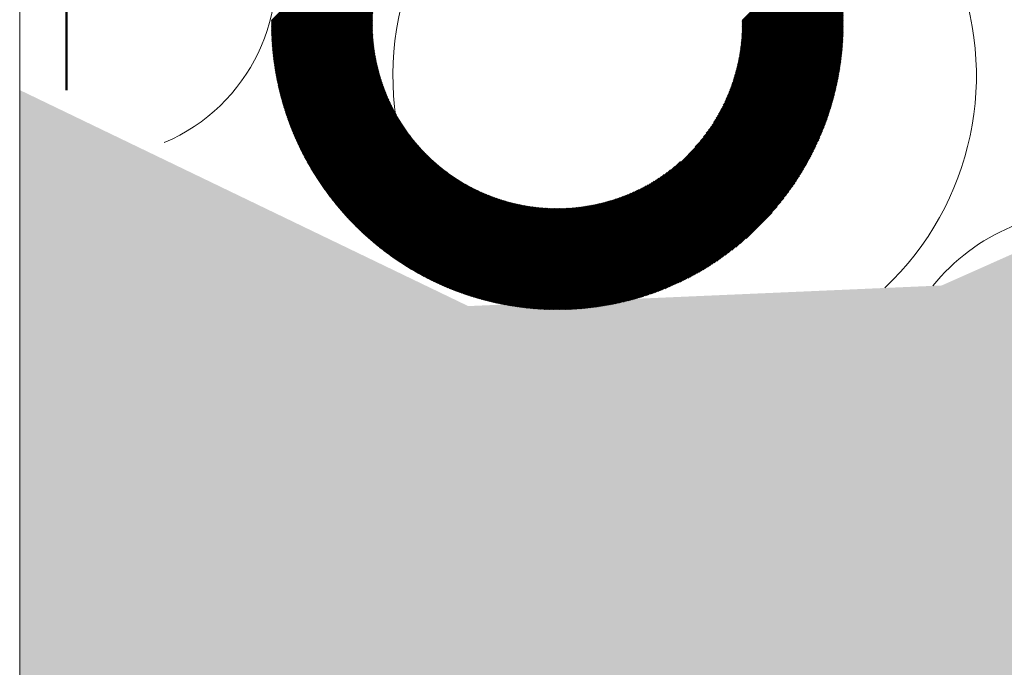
# Model space of a CAD drawing. Extents: x -25320 to 294860, y -9059 to 10983.
# Tile 36 of 58: x 12633 to 12840, y -723 to -588. Entities that reach past the tile are written whole.
import ezdxf

# ---------------------------------------------------------------- set-up
doc = ezdxf.new("R2010")
doc.units = 0
doc.header["$MEASUREMENT"] = 0
doc.linetypes.add('Tirets', pattern=[229.305464, 141.111124, -88.19434])
doc.layers.add('COUPE', color=7, linetype='Continuous', lineweight=0)

msp = doc.modelspace()

# ---------------------------------------------------------------- hatches: boundary and pattern name
at = {"layer": 'COUPE', "linetype": 'Continuous', "lineweight": 15}
msp.add_hatch(color=256, dxfattribs=at).paths.add_polyline_path([(12632.92, -602.26), (12632.92, -962.86), (12765.9, -915.32), (12856.59, -733.94), (12865.23, -625.97), (12826.36, -643.25), (12727.03, -647.57)], flags=0)

# ---------------------------------------------------------------- linework, layer by layer
at = {"layer": 'COUPE', "linetype": 'Continuous', "lineweight": 9}
msp.add_line((12632.92, -1153.44), (12632.92, 1134.09), dxfattribs=at)
at = {"layer": 'COUPE', "linetype": 'Tirets', "lineweight": 50}
msp.add_line((12642.72, 1127.97), (12642.72, -602.26), dxfattribs=at)
at = {"layer": 'COUPE'}
for p, q in [((12685.73, -588.03), (12745.45, -528.31)), ((12685.73, -588.21), (12745.62, -528.31)), ((12685.73, -588.39), (12745.8, -528.31)), ((12685.73, -588.56), (12745.98, -528.31)), ((12685.73, -587.68), (12745.09, -528.32)), ((12685.73, -587.85), (12745.27, -528.32)), ((12685.73, -588.74), (12746.15, -528.32)), ((12685.73, -588.91), (12746.33, -528.32)), ((12685.73, -589.09), (12746.5, -528.32)), ((12685.74, -589.26), (12746.68, -528.32)), ((12685.74, -589.44), (12746.85, -528.32)), ((12685.74, -589.61), (12747.02, -528.33)), ((12685.75, -589.78), (12747.2, -528.33)), ((12685.75, -589.95), (12747.37, -528.34)), ((12685.76, -590.13), (12747.54, -528.34)), ((12685.76, -590.3), (12747.71, -528.35)), ((12685.77, -590.47), (12747.88, -528.35)), ((12685.77, -590.64), (12748.05, -528.36)), ((12685.78, -590.81), (12748.22, -528.37)), ((12685.79, -590.98), (12748.39, -528.37)), ((12685.79, -591.15), (12748.56, -528.38)), ((12685.8, -591.32), (12748.73, -528.39)), ((12685.81, -591.48), (12748.9, -528.4)), ((12685.82, -591.65), (12749.07, -528.41)), ((12685.83, -591.82), (12749.23, -528.42)), ((12685.84, -591.99), (12749.4, -528.43)), ((12685.85, -592.15), (12749.57, -528.44)), ((12685.86, -592.32), (12749.73, -528.45)), ((12685.87, -592.48), (12749.9, -528.46)), ((12685.88, -592.65), (12750.06, -528.47)), ((12685.9, -592.81), (12750.23, -528.48)), ((12685.91, -592.98), (12750.39, -528.5)), ((12685.92, -593.14), (12750.56, -528.51)), ((12685.94, -593.3), (12716.78, -562.46)), ((12685.95, -593.47), (12715.73, -563.69)), ((12685.96, -593.63), (12715.03, -564.56)), ((12685.98, -593.79), (12714.49, -565.28)), ((12685.99, -593.95), (12714.03, -565.92)), ((12686.01, -594.12), (12713.63, -566.49)), ((12686.02, -594.28), (12713.28, -567.03)), ((12686.04, -594.44), (12712.95, -567.52)), ((12686.06, -594.6), (12712.66, -567.99)), ((12686.07, -594.76), (12712.39, -568.44)), ((12686.09, -594.92), (12712.14, -568.87)), ((12686.11, -595.08), (12711.9, -569.28)), ((12686.13, -595.23), (12711.68, -569.68)), ((12686.15, -595.39), (12711.47, -570.06)), ((12784.53, -587.69), (12802.71, -569.52)), ((12784.54, -587.87), (12802.75, -569.65)), ((12784.54, -588.04), (12802.79, -569.78)), ((12784.54, -588.22), (12802.84, -569.92)), ((12784.54, -588.39), (12802.88, -570.05)), ((12686.17, -595.55), (12711.28, -570.44)), ((12686.19, -595.71), (12711.09, -570.8)), ((12686.2, -595.86), (12710.92, -571.15)), ((12686.23, -596.02), (12710.75, -571.5)), ((12686.25, -596.18), (12710.59, -571.83)), ((12686.27, -596.33), (12710.44, -572.16)), ((12784.42, -591.34), (12803.53, -572.23)), ((12784.44, -591.15), (12803.49, -572.09)), ((12784.45, -590.96), (12803.45, -571.95)), ((12784.46, -590.77), (12803.42, -571.82)), ((12784.47, -590.58), (12803.38, -571.68)), ((12784.48, -590.39), (12803.34, -571.54)), ((12784.49, -590.21), (12803.3, -571.4)), ((12784.5, -590.02), (12803.26, -571.27)), ((12784.51, -589.84), (12803.22, -571.13)), ((12784.52, -589.47), (12803.13, -570.86)), ((12784.52, -589.65), (12803.17, -571)), ((12784.53, -588.93), (12803.01, -570.45)), ((12784.53, -589.11), (12803.05, -570.59)), ((12784.53, -589.29), (12803.09, -570.72)), ((12784.54, -588.57), (12802.92, -570.19)), ((12784.54, -588.75), (12802.97, -570.32)), ((12686.29, -596.49), (12710.29, -572.49)), ((12686.31, -596.64), (12710.15, -572.8)), ((12686.33, -596.8), (12710.02, -573.11)), ((12686.35, -596.95), (12709.89, -573.42)), ((12686.38, -597.11), (12709.77, -573.72)), ((12686.4, -597.26), (12709.65, -574.01)), ((12686.42, -597.41), (12709.53, -574.3)), ((12784.1, -594.14), (12804.04, -574.19)), ((12784.13, -593.93), (12804.01, -574.05)), ((12784.16, -593.72), (12803.97, -573.91)), ((12784.19, -593.52), (12803.94, -573.77)), ((12784.22, -593.31), (12803.9, -573.63)), ((12784.24, -593.11), (12803.87, -573.49)), ((12784.27, -592.91), (12803.83, -573.34)), ((12784.29, -592.71), (12803.79, -573.2)), ((12784.31, -592.51), (12803.76, -573.06)), ((12784.33, -592.31), (12803.72, -572.92)), ((12784.35, -592.12), (12803.68, -572.78)), ((12784.37, -591.92), (12803.65, -572.65)), ((12784.39, -591.73), (12803.61, -572.51)), ((12784.41, -591.53), (12803.57, -572.37)), ((12686.45, -597.57), (12709.42, -574.59)), ((12686.47, -597.72), (12709.32, -574.87)), ((12686.49, -597.87), (12709.22, -575.15)), ((12686.52, -598.02), (12709.12, -575.43)), ((12686.54, -598.18), (12709.02, -575.7)), ((12686.57, -598.33), (12708.93, -575.96)), ((12686.6, -598.48), (12708.85, -576.23)), ((12783.45, -597.43), (12804.53, -576.36)), ((12783.51, -597.2), (12804.5, -576.22)), ((12783.56, -596.97), (12804.47, -576.07)), ((12783.61, -596.74), (12804.43, -575.92)), ((12783.66, -596.52), (12804.4, -575.78)), ((12783.71, -596.29), (12804.37, -575.63)), ((12783.76, -596.07), (12804.34, -575.49)), ((12783.8, -595.85), (12804.31, -575.34)), ((12783.84, -595.63), (12804.28, -575.2)), ((12783.88, -595.41), (12804.24, -575.05)), ((12783.92, -595.19), (12804.21, -574.91)), ((12783.96, -594.98), (12804.18, -574.76)), ((12784, -594.77), (12804.14, -574.62)), ((12784.03, -594.55), (12804.11, -574.48)), ((12784.07, -594.34), (12804.08, -574.34)), ((12686.62, -598.63), (12708.76, -576.49)), ((12686.65, -598.78), (12708.68, -576.75)), ((12686.67, -598.93), (12708.6, -577)), ((12686.7, -599.08), (12708.52, -577.26)), ((12686.73, -599.23), (12708.45, -577.51)), ((12686.76, -599.38), (12708.38, -577.75)), ((12686.79, -599.53), (12708.31, -578)), ((12686.81, -599.68), (12708.25, -578.24)), ((12782.52, -600.66), (12804.89, -578.3)), ((12782.61, -600.4), (12804.86, -578.15)), ((12782.69, -600.14), (12804.83, -578)), ((12782.78, -599.88), (12804.81, -577.85)), ((12782.86, -599.62), (12804.78, -577.7)), ((12782.93, -599.37), (12804.75, -577.55)), ((12783, -599.12), (12804.73, -577.4)), ((12783.08, -598.87), (12804.7, -577.25)), ((12783.14, -598.63), (12804.67, -577.1)), ((12783.21, -598.38), (12804.64, -576.95)), ((12783.27, -598.14), (12804.61, -576.8)), ((12783.34, -597.91), (12804.58, -576.66)), ((12783.39, -597.67), (12804.56, -576.51)), ((12686.84, -599.82), (12708.18, -578.48)), ((12686.87, -599.97), (12708.12, -578.72)), ((12686.9, -600.12), (12708.06, -578.96)), ((12686.93, -600.27), (12708, -579.19)), ((12686.96, -600.41), (12707.95, -579.42)), ((12686.99, -600.56), (12707.89, -579.65)), ((12687.02, -600.7), (12707.84, -579.88)), ((12687.05, -600.85), (12707.79, -580.11)), ((12687.08, -601), (12707.75, -580.33)), ((12780.87, -604.79), (12805.21, -580.45)), ((12781.02, -604.46), (12805.19, -580.29)), ((12781.17, -604.14), (12805.17, -580.14)), ((12781.31, -603.82), (12805.15, -579.98)), ((12781.44, -603.51), (12805.12, -579.83)), ((12781.57, -603.21), (12805.1, -579.67)), ((12781.69, -602.91), (12805.08, -579.52)), ((12781.81, -602.61), (12805.06, -579.37)), ((12781.92, -602.32), (12805.03, -579.21)), ((12782.03, -602.04), (12805.01, -579.06)), ((12782.14, -601.75), (12804.99, -578.91)), ((12782.24, -601.48), (12804.96, -578.75)), ((12782.34, -601.2), (12804.94, -578.6)), ((12782.43, -600.93), (12804.91, -578.45)), ((12687.12, -601.14), (12707.7, -580.56)), ((12687.15, -601.29), (12707.65, -580.78)), ((12687.18, -601.43), (12707.61, -581)), ((12687.21, -601.57), (12707.57, -581.22)), ((12687.24, -601.72), (12707.53, -581.43)), ((12687.28, -601.86), (12707.49, -581.65)), ((12687.31, -602.01), (12707.46, -581.86)), ((12687.34, -602.15), (12707.42, -582.07)), ((12687.38, -602.29), (12707.39, -582.28)), ((12687.41, -602.43), (12707.36, -582.49)), ((12777.83, -610.13), (12805.45, -582.51)), ((12778.18, -609.6), (12805.43, -582.35)), ((12778.5, -609.1), (12805.41, -582.19)), ((12778.8, -608.63), (12805.4, -582.03)), ((12779.07, -608.18), (12805.38, -581.87)), ((12779.32, -607.76), (12805.36, -581.71)), ((12779.55, -607.34), (12805.35, -581.55)), ((12779.77, -606.95), (12805.33, -581.39)), ((12779.98, -606.56), (12805.31, -581.24)), ((12780.18, -606.19), (12805.29, -581.08)), ((12780.36, -605.83), (12805.27, -580.92)), ((12780.54, -605.47), (12805.25, -580.76)), ((12780.71, -605.13), (12805.23, -580.61)), ((12687.45, -602.58), (12707.32, -582.7)), ((12687.48, -602.72), (12707.29, -582.91)), ((12687.52, -602.86), (12707.27, -583.11)), ((12687.55, -603), (12707.24, -583.31)), ((12687.59, -603.14), (12707.21, -583.52)), ((12687.63, -603.28), (12707.19, -583.72)), ((12687.66, -603.42), (12707.17, -583.92)), ((12687.7, -603.56), (12707.14, -584.12)), ((12687.74, -603.7), (12707.12, -584.32)), ((12687.77, -603.84), (12707.1, -584.51)), ((12740.9, -648.12), (12805.53, -583.49)), ((12741.06, -648.13), (12805.55, -583.65)), ((12741.23, -648.14), (12805.56, -583.81)), ((12741.39, -648.16), (12805.57, -583.98)), ((12741.56, -648.17), (12805.58, -584.14)), ((12741.72, -648.18), (12805.59, -584.31)), ((12741.89, -648.19), (12805.6, -584.47)), ((12742.06, -648.2), (12805.62, -584.64)), ((12774.67, -614.17), (12805.52, -583.32)), ((12775.73, -612.94), (12805.51, -583.16)), ((12776.42, -612.07), (12805.49, -583)), ((12776.97, -611.34), (12805.48, -582.83)), ((12777.43, -610.71), (12805.46, -582.67)), ((12687.81, -603.98), (12707.08, -584.71)), ((12687.85, -604.12), (12707.07, -584.9)), ((12687.89, -604.26), (12707.05, -585.1)), ((12687.92, -604.4), (12707.03, -585.29)), ((12687.96, -604.54), (12707.02, -585.48)), ((12688, -604.67), (12707.01, -585.67)), ((12688.04, -604.81), (12706.99, -585.86)), ((12688.08, -604.95), (12706.98, -586.05)), ((12688.12, -605.09), (12706.97, -586.23)), ((12688.16, -605.22), (12706.96, -586.42)), ((12688.2, -605.36), (12706.95, -586.61)), ((12742.22, -648.21), (12805.63, -584.81)), ((12742.39, -648.22), (12805.63, -584.98)), ((12742.56, -648.23), (12805.64, -585.14)), ((12742.73, -648.24), (12805.65, -585.31)), ((12742.89, -648.25), (12805.66, -585.48)), ((12743.06, -648.25), (12805.67, -585.65)), ((12743.23, -648.26), (12805.68, -585.82)), ((12743.4, -648.27), (12805.68, -585.99)), ((12743.57, -648.27), (12805.69, -586.16)), ((12743.74, -648.28), (12805.7, -586.33)), ((12743.91, -648.29), (12805.7, -586.5)), ((12744.09, -648.29), (12805.71, -586.67)), ((12688.24, -605.5), (12706.95, -586.79)), ((12688.28, -605.63), (12706.94, -586.97)), ((12688.32, -605.77), (12706.93, -587.16)), ((12688.36, -605.9), (12706.93, -587.34)), ((12688.41, -606.04), (12706.92, -587.52)), ((12688.45, -606.17), (12706.92, -587.7)), ((12688.49, -606.31), (12706.92, -587.88)), ((12688.53, -606.44), (12706.92, -588.06)), ((12688.57, -606.58), (12706.92, -588.23)), ((12688.62, -606.71), (12706.92, -588.41)), ((12688.66, -606.84), (12706.92, -588.59)), ((12688.7, -606.98), (12706.92, -588.76)), ((12744.26, -648.3), (12805.71, -586.84)), ((12744.43, -648.3), (12805.71, -587.02)), ((12744.61, -648.3), (12805.72, -587.19)), ((12744.78, -648.31), (12805.72, -587.36)), ((12744.95, -648.31), (12805.72, -587.54)), ((12745.13, -648.31), (12805.72, -587.71)), ((12745.3, -648.31), (12805.73, -587.89)), ((12745.48, -648.31), (12805.73, -588.06)), ((12745.66, -648.31), (12805.73, -588.24)), ((12745.83, -648.31), (12805.73, -588.42)), ((12746.01, -648.31), (12805.73, -588.6)), ((12746.19, -648.31), (12805.73, -588.77)), ((12688.75, -607.11), (12706.92, -588.94)), ((12688.79, -607.24), (12706.92, -589.11)), ((12688.84, -607.37), (12706.93, -589.28)), ((12688.88, -607.51), (12706.93, -589.45)), ((12688.93, -607.64), (12706.94, -589.63)), ((12688.97, -607.77), (12706.94, -589.8)), ((12689.02, -607.9), (12706.95, -589.97)), ((12689.06, -608.03), (12706.96, -590.14)), ((12689.11, -608.16), (12706.97, -590.3)), ((12689.15, -608.3), (12706.98, -590.47)), ((12689.2, -608.43), (12706.99, -590.64)), ((12689.25, -608.56), (12707, -590.81)), ((12746.37, -648.31), (12805.72, -588.95)), ((12746.54, -648.31), (12805.72, -589.13)), ((12746.72, -648.31), (12805.72, -589.31)), ((12746.9, -648.3), (12805.72, -589.49)), ((12747.08, -648.3), (12805.71, -589.67)), ((12747.27, -648.29), (12805.71, -589.85)), ((12747.45, -648.29), (12805.7, -590.03)), ((12747.63, -648.28), (12805.7, -590.22)), ((12747.81, -648.28), (12805.69, -590.4)), ((12748, -648.27), (12805.69, -590.58)), ((12748.18, -648.26), (12805.68, -590.77)), ((12689.29, -608.69), (12707.01, -590.97)), ((12689.34, -608.82), (12707.02, -591.14)), ((12689.39, -608.95), (12707.03, -591.3)), ((12689.43, -609.07), (12707.04, -591.46)), ((12689.48, -609.2), (12707.06, -591.63)), ((12689.53, -609.33), (12707.07, -591.79)), ((12689.58, -609.46), (12707.09, -591.95)), ((12689.63, -609.59), (12707.1, -592.11)), ((12689.68, -609.72), (12707.12, -592.27)), ((12689.72, -609.85), (12707.14, -592.43)), ((12689.77, -609.97), (12707.15, -592.59)), ((12689.82, -610.1), (12707.17, -592.75)), ((12748.36, -648.26), (12805.67, -590.95)), ((12748.55, -648.25), (12805.66, -591.14)), ((12748.74, -648.24), (12805.65, -591.32)), ((12748.92, -648.23), (12805.64, -591.51)), ((12749.11, -648.22), (12805.63, -591.69)), ((12749.3, -648.21), (12805.62, -591.88)), ((12749.49, -648.2), (12805.61, -592.07)), ((12749.67, -648.18), (12805.6, -592.26)), ((12749.86, -648.17), (12805.59, -592.45)), ((12750.05, -648.16), (12805.57, -592.64)), ((12750.24, -648.14), (12805.56, -592.83)), ((12689.87, -610.23), (12707.19, -592.91)), ((12689.92, -610.35), (12707.21, -593.07)), ((12689.97, -610.48), (12707.23, -593.23)), ((12690.02, -610.61), (12707.25, -593.38)), ((12690.07, -610.73), (12707.27, -593.54)), ((12690.12, -610.86), (12707.29, -593.69)), ((12690.18, -610.98), (12707.31, -593.85)), ((12690.23, -611.11), (12707.34, -594)), ((12690.28, -611.24), (12707.36, -594.16)), ((12690.33, -611.36), (12707.38, -594.31)), ((12690.38, -611.49), (12707.41, -594.46)), ((12690.44, -611.61), (12707.43, -594.61)), ((12690.49, -611.73), (12707.46, -594.77)), ((12690.54, -611.86), (12707.48, -594.92)), ((12750.44, -648.13), (12805.54, -593.02)), ((12750.63, -648.11), (12805.53, -593.21)), ((12750.82, -648.1), (12805.51, -593.41)), ((12751.02, -648.08), (12805.49, -593.6)), ((12751.21, -648.06), (12805.48, -593.8)), ((12751.4, -648.04), (12805.46, -593.99)), ((12751.6, -648.03), (12805.44, -594.19)), ((12751.8, -648.01), (12805.42, -594.38)), ((12751.99, -647.99), (12805.4, -594.58)), ((12752.19, -647.96), (12805.38, -594.78)), ((12690.59, -611.98), (12707.51, -595.07)), ((12690.65, -612.11), (12707.54, -595.22)), ((12690.7, -612.23), (12707.56, -595.37)), ((12690.75, -612.35), (12707.59, -595.52)), ((12690.81, -612.47), (12707.62, -595.66)), ((12690.86, -612.6), (12707.65, -595.81)), ((12690.92, -612.72), (12707.68, -595.96)), ((12690.97, -612.84), (12707.71, -596.11)), ((12691.03, -612.96), (12707.74, -596.25)), ((12691.08, -613.09), (12707.77, -596.4)), ((12691.14, -613.21), (12707.8, -596.54)), ((12691.19, -613.33), (12707.83, -596.69)), ((12691.25, -613.45), (12707.86, -596.83)), ((12691.3, -613.57), (12707.9, -596.98)), ((12752.39, -647.94), (12805.36, -594.98)), ((12752.59, -647.92), (12805.33, -595.18)), ((12752.79, -647.9), (12805.31, -595.38)), ((12752.99, -647.87), (12805.29, -595.58)), ((12753.19, -647.85), (12805.26, -595.78)), ((12753.39, -647.82), (12805.24, -595.98)), ((12753.6, -647.8), (12805.21, -596.18)), ((12753.8, -647.77), (12805.18, -596.39)), ((12754.01, -647.74), (12805.15, -596.59)), ((12754.21, -647.71), (12805.12, -596.8)), ((12754.42, -647.68), (12805.1, -597.01)), ((12691.36, -613.69), (12707.93, -597.12)), ((12691.42, -613.81), (12707.96, -597.26)), ((12691.47, -613.93), (12708, -597.41)), ((12691.53, -614.05), (12708.03, -597.55)), ((12691.59, -614.17), (12708.07, -597.69)), ((12691.64, -614.29), (12708.1, -597.83)), ((12691.7, -614.41), (12708.14, -597.97)), ((12691.76, -614.53), (12708.17, -598.11)), ((12691.82, -614.65), (12708.21, -598.25)), ((12691.87, -614.77), (12708.25, -598.39)), ((12691.93, -614.89), (12708.29, -598.53)), ((12691.99, -615), (12708.32, -598.67)), ((12692.05, -615.12), (12708.36, -598.81)), ((12692.11, -615.24), (12708.4, -598.95)), ((12692.17, -615.36), (12708.44, -599.08)), ((12754.63, -647.65), (12805.06, -597.21)), ((12754.84, -647.62), (12805.03, -597.42)), ((12755.05, -647.59), (12805, -597.63)), ((12755.26, -647.55), (12804.97, -597.84)), ((12755.47, -647.52), (12804.93, -598.05)), ((12755.68, -647.48), (12804.9, -598.26)), ((12755.89, -647.45), (12804.86, -598.48)), ((12756.11, -647.41), (12804.82, -598.69)), ((12756.32, -647.37), (12804.79, -598.91)), ((12692.23, -615.47), (12708.48, -599.22)), ((12692.29, -615.59), (12708.52, -599.36)), ((12692.35, -615.71), (12708.56, -599.49)), ((12692.41, -615.83), (12708.6, -599.63)), ((12692.47, -615.94), (12708.64, -599.76)), ((12692.53, -616.06), (12708.69, -599.9)), ((12692.59, -616.17), (12708.73, -600.03)), ((12692.65, -616.29), (12708.77, -600.17)), ((12692.71, -616.41), (12708.81, -600.3)), ((12692.77, -616.52), (12708.86, -600.43)), ((12692.83, -616.64), (12708.9, -600.57)), ((12692.9, -616.75), (12708.95, -600.7)), ((12692.96, -616.87), (12708.99, -600.83)), ((12693.02, -616.98), (12709.04, -600.96)), ((12693.08, -617.09), (12709.08, -601.1)), ((12756.54, -647.33), (12804.75, -599.12)), ((12756.75, -647.29), (12804.71, -599.34)), ((12756.97, -647.25), (12804.67, -599.56)), ((12757.19, -647.21), (12804.62, -599.78)), ((12757.41, -647.17), (12804.58, -600)), ((12757.63, -647.12), (12804.54, -600.22)), ((12757.85, -647.08), (12804.49, -600.44)), ((12758.08, -647.03), (12804.44, -600.66)), ((12758.3, -646.98), (12804.4, -600.89)), ((12758.53, -646.93), (12804.35, -601.11)), ((12693.14, -617.21), (12709.13, -601.23)), ((12693.21, -617.32), (12709.17, -601.36)), ((12693.27, -617.44), (12709.22, -601.49)), ((12693.33, -617.55), (12709.27, -601.62)), ((12693.4, -617.66), (12709.31, -601.75)), ((12693.46, -617.78), (12709.36, -601.87)), ((12693.52, -617.89), (12709.41, -602)), ((12693.59, -618), (12709.46, -602.13)), ((12693.65, -618.12), (12709.51, -602.26)), ((12693.72, -618.23), (12709.56, -602.39)), ((12693.78, -618.34), (12709.61, -602.51)), ((12693.85, -618.45), (12709.66, -602.64)), ((12693.91, -618.56), (12709.71, -602.77)), ((12693.98, -618.67), (12709.76, -602.89)), ((12694.04, -618.79), (12709.81, -603.02)), ((12694.11, -618.9), (12709.86, -603.14)), ((12758.75, -646.88), (12804.3, -601.34)), ((12758.98, -646.83), (12804.25, -601.57)), ((12759.21, -646.78), (12804.19, -601.8)), ((12759.44, -646.73), (12804.14, -602.03)), ((12759.67, -646.67), (12804.08, -602.26)), ((12759.91, -646.61), (12804.03, -602.49)), ((12760.14, -646.56), (12803.97, -602.73)), ((12760.38, -646.5), (12803.91, -602.96)), ((12760.61, -646.44), (12803.85, -603.2)), ((12694.17, -619.01), (12709.91, -603.27)), ((12694.24, -619.12), (12709.97, -603.39)), ((12694.31, -619.23), (12710.02, -603.52)), ((12694.37, -619.34), (12710.07, -603.64)), ((12694.44, -619.45), (12710.12, -603.76)), ((12694.51, -619.56), (12710.18, -603.89)), ((12694.57, -619.67), (12710.23, -604.01)), ((12694.64, -619.78), (12710.29, -604.13)), ((12694.71, -619.89), (12710.34, -604.25)), ((12694.78, -620), (12710.4, -604.38)), ((12694.84, -620.11), (12710.45, -604.5)), ((12694.91, -620.21), (12710.51, -604.62)), ((12694.98, -620.32), (12710.56, -604.74)), ((12695.05, -620.43), (12710.62, -604.86)), ((12695.12, -620.54), (12710.68, -604.98)), ((12695.19, -620.65), (12710.73, -605.1)), ((12695.25, -620.76), (12710.79, -605.22)), ((12760.85, -646.38), (12803.79, -603.44)), ((12761.09, -646.31), (12803.73, -603.68)), ((12761.33, -646.25), (12803.66, -603.92)), ((12761.57, -646.18), (12803.6, -604.16)), ((12761.82, -646.12), (12803.53, -604.4)), ((12762.06, -646.05), (12803.46, -604.65)), ((12762.31, -645.98), (12803.39, -604.9)), ((12762.56, -645.9), (12803.32, -605.15)), ((12695.32, -620.86), (12710.85, -605.34)), ((12695.39, -620.97), (12710.91, -605.46)), ((12695.46, -621.08), (12710.97, -605.57)), ((12695.53, -621.18), (12711.02, -605.69)), ((12695.6, -621.29), (12711.08, -605.81)), ((12695.67, -621.4), (12711.14, -605.93)), ((12695.74, -621.5), (12711.2, -606.04)), ((12695.81, -621.61), (12711.26, -606.16)), ((12695.89, -621.72), (12711.32, -606.28)), ((12695.96, -621.82), (12711.38, -606.39)), ((12696.03, -621.93), (12711.45, -606.51)), ((12696.1, -622.03), (12711.51, -606.62)), ((12696.17, -622.14), (12711.57, -606.74)), ((12696.24, -622.24), (12711.63, -606.85)), ((12696.31, -622.35), (12711.69, -606.97)), ((12696.39, -622.45), (12711.76, -607.08)), ((12696.46, -622.56), (12711.82, -607.2)), ((12696.53, -622.66), (12711.88, -607.31)), ((12762.81, -645.83), (12803.24, -605.4)), ((12763.06, -645.75), (12803.17, -605.65)), ((12763.32, -645.68), (12803.09, -605.9)), ((12763.57, -645.6), (12803.01, -606.16)), ((12763.83, -645.52), (12802.93, -606.42)), ((12764.09, -645.43), (12802.85, -606.68)), ((12764.35, -645.35), (12802.76, -606.94)), ((12764.62, -645.26), (12802.68, -607.2)), ((12696.6, -622.76), (12711.95, -607.42)), ((12696.68, -622.87), (12712.01, -607.54)), ((12696.75, -622.97), (12712.07, -607.65)), ((12696.82, -623.08), (12712.14, -607.76)), ((12696.9, -623.18), (12712.2, -607.87)), ((12696.97, -623.28), (12712.27, -607.98)), ((12697.05, -623.38), (12712.34, -608.09)), ((12697.12, -623.49), (12712.4, -608.21)), ((12697.19, -623.59), (12712.47, -608.32)), ((12697.27, -623.69), (12712.53, -608.43)), ((12697.34, -623.79), (12712.6, -608.54)), ((12697.42, -623.9), (12712.67, -608.65)), ((12697.49, -624), (12712.74, -608.75)), ((12697.57, -624.1), (12712.8, -608.86)), ((12697.64, -624.2), (12712.87, -608.97)), ((12697.72, -624.3), (12712.94, -609.08)), ((12697.79, -624.4), (12713.01, -609.19)), ((12697.87, -624.5), (12713.08, -609.3)), ((12697.95, -624.6), (12713.15, -609.4)), ((12764.88, -645.17), (12802.59, -607.47)), ((12765.15, -645.08), (12802.5, -607.73)), ((12765.42, -644.99), (12802.4, -608)), ((12765.69, -644.9), (12802.31, -608.28)), ((12765.96, -644.8), (12802.21, -608.55)), ((12766.24, -644.7), (12802.11, -608.83)), ((12766.52, -644.6), (12802.01, -609.11)), ((12766.8, -644.49), (12801.91, -609.39)), ((12698.02, -624.7), (12713.22, -609.51)), ((12698.1, -624.8), (12713.29, -609.62)), ((12698.18, -624.9), (12713.36, -609.72)), ((12698.25, -625), (12713.43, -609.83)), ((12698.33, -625.1), (12713.5, -609.94)), ((12698.41, -625.2), (12713.57, -610.04)), ((12698.49, -625.3), (12713.64, -610.15)), ((12698.56, -625.4), (12713.71, -610.25)), ((12698.64, -625.5), (12713.78, -610.36)), ((12698.72, -625.6), (12713.86, -610.46)), ((12698.8, -625.7), (12713.93, -610.57)), ((12698.88, -625.8), (12714, -610.67)), ((12698.96, -625.89), (12714.08, -610.77)), ((12699.03, -625.99), (12714.15, -610.88)), ((12699.11, -626.09), (12714.22, -610.98)), ((12699.19, -626.19), (12714.3, -611.08)), ((12699.27, -626.28), (12714.37, -611.18)), ((12699.35, -626.38), (12714.45, -611.29)), ((12699.43, -626.48), (12714.52, -611.39)), ((12699.51, -626.58), (12714.6, -611.49)), ((12767.09, -644.38), (12801.8, -609.67)), ((12767.37, -644.27), (12801.69, -609.96)), ((12767.66, -644.16), (12801.57, -610.25)), ((12767.96, -644.04), (12801.46, -610.54)), ((12768.25, -643.93), (12801.34, -610.84)), ((12768.55, -643.8), (12801.22, -611.14)), ((12768.85, -643.68), (12801.09, -611.44)), ((12699.59, -626.67), (12714.67, -611.59)), ((12699.67, -626.77), (12714.75, -611.69)), ((12699.75, -626.86), (12714.82, -611.79)), ((12699.83, -626.96), (12714.9, -611.89)), ((12699.91, -627.06), (12714.98, -611.99)), ((12699.99, -627.15), (12715.05, -612.09)), ((12700.08, -627.25), (12715.13, -612.19)), ((12700.16, -627.34), (12715.21, -612.29)), ((12700.24, -627.44), (12715.29, -612.39)), ((12700.32, -627.53), (12715.37, -612.49)), ((12700.4, -627.63), (12715.44, -612.59)), ((12700.49, -627.72), (12715.52, -612.69)), ((12700.57, -627.82), (12715.6, -612.78)), ((12700.65, -627.91), (12715.68, -612.88)), ((12700.73, -628.01), (12715.76, -612.98)), ((12700.82, -628.1), (12715.84, -613.07)), ((12700.9, -628.19), (12715.92, -613.17)), ((12700.98, -628.29), (12716, -613.27)), ((12701.07, -628.38), (12716.08, -613.36)), ((12701.15, -628.47), (12716.16, -613.46)), ((12701.23, -628.57), (12716.24, -613.55)), ((12769.16, -643.55), (12800.96, -611.74)), ((12769.47, -643.42), (12800.83, -612.05)), ((12769.78, -643.28), (12800.7, -612.36)), ((12770.09, -643.14), (12800.56, -612.68)), ((12770.41, -643), (12800.41, -613)), ((12770.74, -642.85), (12800.27, -613.32)), ((12701.32, -628.66), (12716.33, -613.65)), ((12701.4, -628.75), (12716.41, -613.74)), ((12701.49, -628.84), (12716.49, -613.84)), ((12701.57, -628.94), (12716.57, -613.93)), ((12701.66, -629.03), (12716.66, -614.03)), ((12701.74, -629.12), (12716.74, -614.12)), ((12701.83, -629.21), (12716.82, -614.21)), ((12701.91, -629.3), (12716.91, -614.31)), ((12702, -629.39), (12716.99, -614.4)), ((12702.08, -629.48), (12717.07, -614.49)), ((12702.17, -629.58), (12717.16, -614.58)), ((12702.25, -629.67), (12717.24, -614.68)), ((12702.34, -629.76), (12717.33, -614.77)), ((12702.43, -629.85), (12717.41, -614.86)), ((12702.51, -629.94), (12717.5, -614.95)), ((12702.6, -630.03), (12717.59, -615.04)), ((12702.69, -630.12), (12717.67, -615.13)), ((12702.77, -630.21), (12717.76, -615.22)), ((12702.86, -630.3), (12717.85, -615.31)), ((12702.95, -630.38), (12717.93, -615.4)), ((12703.04, -630.47), (12718.02, -615.49)), ((12703.13, -630.56), (12718.11, -615.58)), ((12771.07, -642.7), (12800.11, -613.65)), ((12771.4, -642.54), (12799.96, -613.99)), ((12771.74, -642.38), (12799.8, -614.32)), ((12772.08, -642.22), (12799.63, -614.67)), ((12772.43, -642.04), (12799.46, -615.02)), ((12772.79, -641.87), (12799.28, -615.37)), ((12703.21, -630.65), (12718.2, -615.67)), ((12703.3, -630.74), (12718.28, -615.76)), ((12703.39, -630.83), (12718.37, -615.85)), ((12703.48, -630.92), (12718.46, -615.93)), ((12703.57, -631), (12718.55, -616.02)), ((12703.66, -631.09), (12718.64, -616.11)), ((12703.75, -631.18), (12718.73, -616.2)), ((12703.84, -631.27), (12718.82, -616.28)), ((12703.92, -631.35), (12718.91, -616.37)), ((12704.01, -631.44), (12719, -616.46)), ((12704.1, -631.53), (12719.09, -616.54)), ((12704.19, -631.61), (12719.18, -616.63)), ((12704.28, -631.7), (12719.27, -616.71)), ((12704.38, -631.79), (12719.37, -616.8)), ((12704.47, -631.87), (12719.46, -616.88)), ((12704.56, -631.96), (12719.55, -616.97)), ((12704.65, -632.05), (12719.64, -617.05)), ((12704.74, -632.13), (12719.73, -617.14)), ((12704.83, -632.22), (12719.83, -617.22)), ((12704.92, -632.3), (12719.92, -617.3)), ((12705.01, -632.39), (12720.01, -617.39)), ((12705.11, -632.47), (12720.11, -617.47)), ((12705.2, -632.56), (12720.2, -617.55)), ((12705.29, -632.64), (12720.3, -617.63)), ((12740.74, -648.11), (12771.58, -617.26)), ((12773.15, -641.68), (12799.1, -615.73)), ((12773.51, -641.49), (12798.91, -616.1)), ((12773.89, -641.3), (12798.71, -616.47)), ((12774.27, -641.09), (12798.51, -616.85)), ((12774.66, -640.88), (12798.29, -617.24)), ((12775.05, -640.66), (12798.07, -617.64)), ((12705.38, -632.72), (12720.39, -617.71)), ((12705.48, -632.81), (12720.49, -617.8)), ((12705.57, -632.89), (12720.58, -617.88)), ((12705.66, -632.98), (12720.68, -617.96)), ((12705.76, -633.06), (12720.77, -618.04)), ((12705.85, -633.14), (12720.87, -618.12)), ((12705.94, -633.23), (12720.97, -618.2)), ((12706.04, -633.31), (12721.06, -618.28)), ((12706.13, -633.39), (12721.16, -618.36)), ((12706.22, -633.47), (12721.26, -618.44)), ((12706.32, -633.56), (12721.36, -618.52)), ((12706.41, -633.64), (12721.45, -618.6)), ((12706.51, -633.72), (12721.55, -618.68)), ((12706.6, -633.8), (12721.65, -618.75)), ((12706.7, -633.88), (12721.75, -618.83)), ((12706.79, -633.97), (12721.85, -618.91)), ((12706.89, -634.05), (12721.95, -618.99)), ((12706.98, -634.13), (12722.05, -619.06)), ((12707.08, -634.21), (12722.15, -619.14)), ((12707.18, -634.29), (12722.25, -619.22)), ((12707.27, -634.37), (12722.35, -619.29)), ((12707.37, -634.45), (12722.45, -619.37)), ((12707.47, -634.53), (12722.55, -619.45)), ((12707.56, -634.61), (12722.65, -619.52)), ((12707.66, -634.69), (12722.75, -619.6)), ((12707.76, -634.77), (12722.86, -619.67)), ((12707.85, -634.85), (12722.96, -619.74)), ((12740.25, -648.06), (12768.76, -619.55)), ((12740.41, -648.08), (12769.48, -619.01)), ((12740.57, -648.09), (12770.35, -618.31)), ((12775.46, -640.43), (12797.84, -618.05)), ((12775.88, -640.19), (12797.6, -618.46)), ((12776.31, -639.94), (12797.35, -618.89)), ((12776.74, -639.67), (12797.09, -619.33)), ((12707.95, -634.93), (12723.06, -619.82)), ((12708.05, -635.01), (12723.16, -619.89)), ((12708.15, -635.09), (12723.27, -619.97)), ((12708.25, -635.17), (12723.37, -620.04)), ((12708.34, -635.24), (12723.48, -620.11)), ((12708.44, -635.32), (12723.58, -620.18)), ((12708.54, -635.4), (12723.68, -620.26)), ((12708.64, -635.48), (12723.79, -620.33)), ((12708.74, -635.56), (12723.89, -620.4)), ((12708.84, -635.63), (12724, -620.47)), ((12708.94, -635.71), (12724.1, -620.54)), ((12709.04, -635.79), (12724.21, -620.61)), ((12709.14, -635.86), (12724.32, -620.68)), ((12709.24, -635.94), (12724.42, -620.76)), ((12709.34, -636.02), (12724.53, -620.82)), ((12709.44, -636.09), (12724.64, -620.89)), ((12709.54, -636.17), (12724.74, -620.96)), ((12709.64, -636.25), (12724.85, -621.03)), ((12709.74, -636.32), (12724.96, -621.1)), ((12709.84, -636.4), (12725.07, -621.17)), ((12709.94, -636.47), (12725.18, -621.24)), ((12710.04, -636.55), (12725.29, -621.31)), ((12710.15, -636.62), (12725.4, -621.37)), ((12710.25, -636.7), (12725.51, -621.44)), ((12710.35, -636.77), (12725.62, -621.51)), ((12710.45, -636.85), (12725.73, -621.57)), ((12710.55, -636.92), (12725.84, -621.64)), ((12710.66, -637), (12725.95, -621.71)), ((12710.76, -637.07), (12726.06, -621.77)), ((12739.28, -647.97), (12765.6, -621.65)), ((12739.44, -647.98), (12766.05, -621.38)), ((12739.6, -648), (12766.52, -621.09)), ((12739.77, -648.02), (12767.02, -620.77)), ((12739.93, -648.03), (12767.55, -620.41)), ((12740.09, -648.05), (12768.12, -620.01)), ((12777.2, -639.4), (12796.81, -619.78)), ((12777.67, -639.11), (12796.52, -620.25)), ((12778.15, -638.8), (12796.21, -620.74)), ((12778.66, -638.47), (12795.89, -621.24)), ((12779.18, -638.12), (12795.54, -621.77)), ((12710.86, -637.14), (12726.17, -621.84)), ((12710.97, -637.22), (12726.28, -621.9)), ((12711.07, -637.29), (12726.39, -621.97)), ((12711.17, -637.36), (12726.51, -622.03)), ((12711.28, -637.44), (12726.62, -622.09)), ((12711.38, -637.51), (12726.73, -622.16)), ((12711.49, -637.58), (12726.85, -622.22)), ((12711.59, -637.65), (12726.96, -622.29)), ((12711.69, -637.73), (12727.07, -622.35)), ((12711.8, -637.8), (12727.19, -622.41)), ((12711.9, -637.87), (12727.3, -622.47)), ((12712.01, -637.94), (12727.42, -622.53)), ((12712.11, -638.01), (12727.53, -622.6)), ((12712.22, -638.09), (12727.65, -622.66)), ((12712.33, -638.16), (12727.76, -622.72)), ((12712.43, -638.23), (12727.88, -622.78)), ((12712.54, -638.3), (12728, -622.84)), ((12712.64, -638.37), (12728.11, -622.9)), ((12712.75, -638.44), (12728.23, -622.96)), ((12712.86, -638.51), (12728.35, -623.02)), ((12712.96, -638.58), (12728.47, -623.08)), ((12713.07, -638.65), (12728.59, -623.13)), ((12713.18, -638.72), (12728.7, -623.19)), ((12713.29, -638.79), (12728.82, -623.25)), ((12713.39, -638.86), (12728.94, -623.31)), ((12713.5, -638.92), (12729.06, -623.36)), ((12713.61, -638.99), (12729.18, -623.42)), ((12713.72, -639.06), (12729.3, -623.48)), ((12713.83, -639.13), (12729.42, -623.53)), ((12713.94, -639.2), (12729.54, -623.59)), ((12714.04, -639.27), (12729.67, -623.65)), ((12714.15, -639.33), (12729.79, -623.7)), ((12714.26, -639.4), (12729.91, -623.75)), ((12714.37, -639.47), (12730.03, -623.81)), ((12714.48, -639.54), (12730.15, -623.86)), ((12737.4, -647.73), (12761.24, -623.89)), ((12737.55, -647.75), (12761.56, -623.75)), ((12737.71, -647.78), (12761.88, -623.61)), ((12737.86, -647.8), (12762.21, -623.45)), ((12738.02, -647.82), (12762.54, -623.29)), ((12738.18, -647.84), (12762.89, -623.12)), ((12738.33, -647.86), (12763.24, -622.95)), ((12738.49, -647.88), (12763.6, -622.76)), ((12738.65, -647.89), (12763.98, -622.57)), ((12738.81, -647.91), (12764.36, -622.36)), ((12738.97, -647.93), (12764.76, -622.14)), ((12739.13, -647.95), (12765.17, -621.9)), ((12779.73, -637.75), (12795.16, -622.32)), ((12780.32, -637.34), (12794.75, -622.9)), ((12780.94, -636.9), (12794.31, -623.52)), ((12714.59, -639.6), (12730.28, -623.92)), ((12714.7, -639.67), (12730.4, -623.97)), ((12714.81, -639.74), (12730.52, -624.02)), ((12714.92, -639.8), (12730.65, -624.08)), ((12715.03, -639.87), (12730.77, -624.13)), ((12715.14, -639.93), (12730.9, -624.18)), ((12715.26, -640), (12731.02, -624.23)), ((12715.37, -640.06), (12731.15, -624.28)), ((12715.48, -640.13), (12731.27, -624.33)), ((12715.59, -640.2), (12731.4, -624.38)), ((12715.7, -640.26), (12731.53, -624.43)), ((12715.81, -640.32), (12731.65, -624.48)), ((12715.93, -640.39), (12731.78, -624.53)), ((12716.04, -640.45), (12731.91, -624.58)), ((12716.15, -640.52), (12732.04, -624.63)), ((12716.26, -640.58), (12732.17, -624.68)), ((12716.38, -640.64), (12732.3, -624.73)), ((12716.49, -640.71), (12732.43, -624.77)), ((12716.6, -640.77), (12732.55, -624.82)), ((12716.72, -640.83), (12732.68, -624.87)), ((12716.83, -640.9), (12732.82, -624.91)), ((12716.95, -640.96), (12732.95, -624.96)), ((12717.06, -641.02), (12733.08, -625.01)), ((12717.18, -641.08), (12733.21, -625.05)), ((12717.29, -641.15), (12733.34, -625.1)), ((12717.41, -641.21), (12733.47, -625.14)), ((12717.52, -641.27), (12733.61, -625.18)), ((12717.64, -641.33), (12733.74, -625.23)), ((12717.75, -641.39), (12733.87, -625.27)), ((12717.87, -641.45), (12734.01, -625.31)), ((12717.98, -641.51), (12734.14, -625.36)), ((12718.1, -641.57), (12734.28, -625.4)), ((12718.22, -641.63), (12734.41, -625.44)), ((12718.33, -641.69), (12734.55, -625.48)), ((12718.45, -641.75), (12734.68, -625.52)), ((12718.57, -641.81), (12734.82, -625.56)), ((12718.68, -641.87), (12734.96, -625.6)), ((12718.8, -641.93), (12735.09, -625.64)), ((12718.92, -641.99), (12735.23, -625.68)), ((12719.04, -642.05), (12735.37, -625.72)), ((12719.16, -642.11), (12735.51, -625.76)), ((12719.27, -642.17), (12735.65, -625.79)), ((12719.39, -642.23), (12735.79, -625.83)), ((12719.51, -642.28), (12735.93, -625.87)), ((12719.63, -642.34), (12736.07, -625.9)), ((12719.75, -642.4), (12736.21, -625.94)), ((12734.07, -647.17), (12755.32, -625.92)), ((12734.22, -647.2), (12755.56, -625.86)), ((12734.37, -647.23), (12755.8, -625.8)), ((12734.51, -647.26), (12756.04, -625.73)), ((12734.66, -647.28), (12756.29, -625.66)), ((12734.81, -647.31), (12756.53, -625.59)), ((12734.96, -647.34), (12756.78, -625.52)), ((12735.11, -647.37), (12757.04, -625.44)), ((12735.26, -647.39), (12757.29, -625.36)), ((12735.41, -647.42), (12757.55, -625.28)), ((12735.56, -647.45), (12757.81, -625.2)), ((12735.71, -647.47), (12758.08, -625.11)), ((12735.86, -647.5), (12758.35, -625.02)), ((12736.02, -647.52), (12758.62, -624.92)), ((12736.17, -647.55), (12758.89, -624.82)), ((12736.32, -647.57), (12759.17, -624.72)), ((12736.47, -647.6), (12759.45, -624.62)), ((12736.63, -647.62), (12759.74, -624.51)), ((12736.78, -647.64), (12760.03, -624.39)), ((12736.93, -647.67), (12760.32, -624.28)), ((12737.09, -647.69), (12760.62, -624.15)), ((12737.24, -647.71), (12760.93, -624.02)), ((12781.6, -636.41), (12793.82, -624.19)), ((12782.33, -635.85), (12793.27, -624.92)), ((12783.15, -635.21), (12792.63, -625.74)), ((12719.87, -642.46), (12736.35, -625.98)), ((12719.99, -642.51), (12736.49, -626.01)), ((12720.11, -642.57), (12736.63, -626.04)), ((12720.23, -642.63), (12736.78, -626.08)), ((12720.35, -642.68), (12736.92, -626.11)), ((12720.47, -642.74), (12737.06, -626.15)), ((12720.59, -642.79), (12737.21, -626.18)), ((12720.71, -642.85), (12737.35, -626.21)), ((12720.83, -642.91), (12737.5, -626.24)), ((12720.96, -642.96), (12737.64, -626.27)), ((12721.08, -643.02), (12737.79, -626.3)), ((12721.2, -643.07), (12737.94, -626.33)), ((12721.32, -643.13), (12738.08, -626.36)), ((12721.44, -643.18), (12738.23, -626.39)), ((12721.57, -643.23), (12738.38, -626.42)), ((12721.69, -643.29), (12738.53, -626.45)), ((12721.81, -643.34), (12738.68, -626.48)), ((12721.94, -643.39), (12738.82, -626.51)), ((12722.06, -643.45), (12738.97, -626.53)), ((12722.18, -643.5), (12739.13, -626.56)), ((12722.31, -643.55), (12739.28, -626.59)), ((12722.43, -643.61), (12739.43, -626.61)), ((12722.56, -643.66), (12739.58, -626.63)), ((12722.68, -643.71), (12739.73, -626.66)), ((12722.81, -643.76), (12739.89, -626.68)), ((12722.93, -643.81), (12740.04, -626.71)), ((12723.06, -643.87), (12740.19, -626.73)), ((12723.18, -643.92), (12740.35, -626.75)), ((12723.31, -643.97), (12740.5, -626.77)), ((12723.43, -644.02), (12740.66, -626.79)), ((12723.56, -644.07), (12740.82, -626.81)), ((12723.69, -644.12), (12740.97, -626.83)), ((12723.81, -644.17), (12741.13, -626.85)), ((12723.94, -644.22), (12741.29, -626.87)), ((12724.07, -644.27), (12741.45, -626.89)), ((12724.2, -644.32), (12741.61, -626.91)), ((12724.32, -644.37), (12741.77, -626.92)), ((12724.45, -644.41), (12741.93, -626.94)), ((12724.58, -644.46), (12742.09, -626.95)), ((12724.71, -644.51), (12742.25, -626.97)), ((12724.84, -644.56), (12742.41, -626.98)), ((12724.97, -644.61), (12742.58, -627)), ((12725.1, -644.65), (12742.74, -627.01)), ((12725.23, -644.7), (12742.9, -627.02)), ((12725.36, -644.75), (12743.07, -627.03)), ((12725.49, -644.8), (12743.24, -627.04)), ((12725.62, -644.84), (12743.4, -627.06)), ((12725.75, -644.89), (12743.57, -627.06)), ((12725.88, -644.93), (12743.74, -627.07)), ((12726.01, -644.98), (12743.91, -627.08)), ((12726.14, -645.03), (12744.07, -627.09)), ((12726.27, -645.07), (12744.24, -627.1)), ((12726.4, -645.12), (12744.42, -627.1)), ((12726.53, -645.16), (12744.59, -627.11)), ((12726.67, -645.21), (12744.76, -627.11)), ((12726.8, -645.25), (12744.93, -627.12)), ((12726.93, -645.29), (12745.11, -627.12)), ((12727.06, -645.34), (12745.28, -627.12)), ((12727.2, -645.38), (12745.45, -627.12)), ((12727.33, -645.42), (12745.63, -627.12)), ((12727.47, -645.47), (12745.81, -627.12)), ((12727.6, -645.51), (12745.98, -627.12)), ((12727.73, -645.55), (12746.16, -627.12)), ((12727.87, -645.59), (12746.34, -627.12)), ((12728, -645.64), (12746.52, -627.12)), ((12728.14, -645.68), (12746.7, -627.11)), ((12728.27, -645.72), (12746.89, -627.11)), ((12728.41, -645.76), (12747.07, -627.1)), ((12728.55, -645.8), (12747.25, -627.1)), ((12728.68, -645.84), (12747.44, -627.09)), ((12728.82, -645.88), (12747.62, -627.08)), ((12728.96, -645.92), (12747.81, -627.07)), ((12729.09, -645.96), (12747.99, -627.06)), ((12729.23, -646), (12748.18, -627.05)), ((12729.37, -646.04), (12748.37, -627.03)), ((12729.51, -646.08), (12748.56, -627.02)), ((12729.64, -646.12), (12748.75, -627.01)), ((12729.78, -646.16), (12748.95, -626.99)), ((12729.92, -646.19), (12749.14, -626.97)), ((12730.06, -646.23), (12749.33, -626.96)), ((12730.2, -646.27), (12749.53, -626.94)), ((12730.34, -646.31), (12749.73, -626.92)), ((12730.48, -646.34), (12749.92, -626.9)), ((12730.62, -646.38), (12750.12, -626.88)), ((12730.76, -646.42), (12750.32, -626.85)), ((12730.9, -646.45), (12750.52, -626.83)), ((12731.04, -646.49), (12750.73, -626.8)), ((12731.18, -646.52), (12750.93, -626.77)), ((12731.32, -646.56), (12751.14, -626.75)), ((12731.47, -646.59), (12751.34, -626.72)), ((12731.61, -646.63), (12751.55, -626.69)), ((12731.75, -646.66), (12751.76, -626.65)), ((12731.89, -646.7), (12751.97, -626.62)), ((12732.04, -646.73), (12752.18, -626.58)), ((12732.18, -646.76), (12752.39, -626.55)), ((12732.32, -646.8), (12752.61, -626.51)), ((12732.47, -646.83), (12752.83, -626.47)), ((12732.61, -646.86), (12753.04, -626.43)), ((12732.76, -646.89), (12753.26, -626.39)), ((12732.9, -646.93), (12753.48, -626.34)), ((12733.05, -646.96), (12753.71, -626.3)), ((12733.19, -646.99), (12753.93, -626.25)), ((12733.34, -647.02), (12754.16, -626.2)), ((12733.48, -647.05), (12754.39, -626.15)), ((12733.63, -647.08), (12754.62, -626.09)), ((12733.78, -647.11), (12754.85, -626.04)), ((12733.92, -647.14), (12755.08, -625.98)), ((12784.11, -634.43), (12791.85, -626.69)), ((12785.33, -633.39), (12790.8, -627.91))]:
    msp.add_line(p, q, dxfattribs=at)
at = {"layer": 'COUPE', "linetype": 'Continuous', "lineweight": 15}
for centre, radius, start, end in [((12772.44, -599.22), 61.21, 313.2967, 231.6824), ((12648.33, -577.94), 38.36, 292.8715, 99.0224), ((12857.54, -670.14), 42.55, 85.0094, 140.9524)]:
    msp.add_arc(centre, radius, start, end, dxfattribs=at)

doc.saveas('drawing.dxf')
